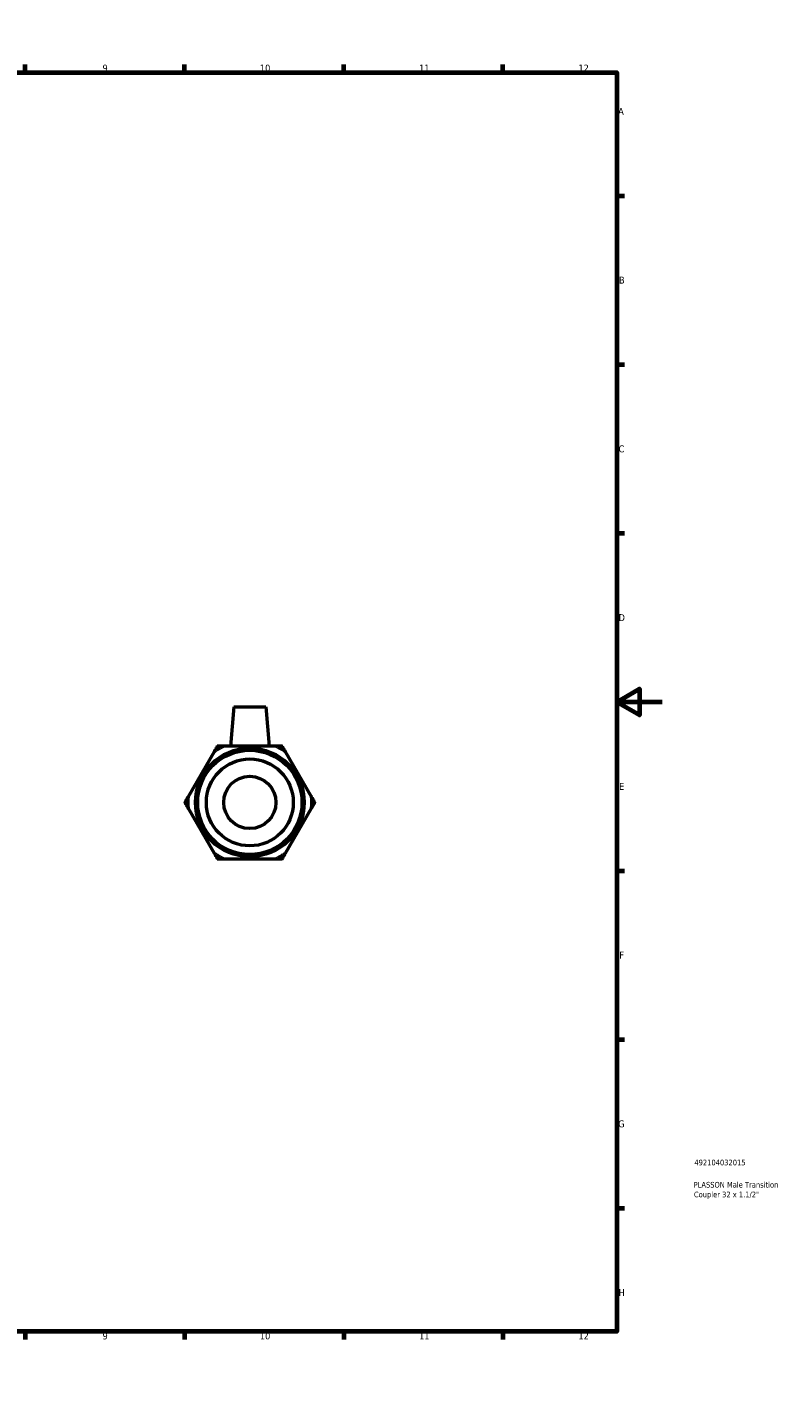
# Model space of a CAD drawing. Header units: millimetres. Extents: x 0 to 895, y -151 to 594.
# Tile 3 of 3: x 561 to 895, y 0 to 594. Entities that reach past the tile are written whole.
import ezdxf

# ---------------------------------------------------------------- set-up
doc = ezdxf.new("R2010")
doc.units = ezdxf.units.MM
for name, color, linetype, lineweight in [('Border (ANSI)', 7, 'Continuous', 70), ('Title (ISO)', 7, 'Continuous', 50), ('Visible (ANSI)', 7, 'Continuous', 50)]:
    doc.layers.add(name, color=color, linetype=linetype, lineweight=lineweight)
doc.styles.add('Note Text (ANSI)', font='tahoma.ttf')
doc.styles.add('Note Text (ISO)', font='tahoma.ttf')

# ---------------------------------------------------------------- blocks, each defined once
blk = doc.blocks.new('Borders Default Border')
at = {"layer": 'Border (ANSI)'}
for p, q in [((70.08, 574), (70.08, 577.45)), ((140.17, 574), (140.17, 577.45)), ((210.25, 574), (210.25, 577.45)), ((280.33, 574), (280.33, 577.45)), ((350.42, 574), (350.42, 577.45)), ((490.58, 574), (490.58, 577.45)), ((560.67, 574), (560.67, 577.45)), ((630.75, 574), (630.75, 577.45)), ((700.83, 574), (700.83, 577.45)), ((770.92, 574), (770.92, 577.45)), ((20, 519.75), (16.55, 519.75)), ((821, 519.75), (824.45, 519.75)), ((20, 445.5), (16.55, 445.5)), ((821, 445.5), (824.45, 445.5)), ((20, 371.25), (16.55, 371.25)), ((821, 371.25), (824.45, 371.25)), ((20, 222.75), (16.55, 222.75)), ((821, 222.75), (824.45, 222.75)), ((20, 148.5), (16.55, 148.5)), ((821, 148.5), (824.45, 148.5)), ((20, 74.25), (16.55, 74.25)), ((821, 74.25), (824.45, 74.25)), ((70.08, 20), (70.08, 16.55)), ((140.17, 20), (140.17, 16.55)), ((210.25, 20), (210.25, 16.55)), ((280.33, 20), (280.33, 16.55)), ((350.42, 20), (350.42, 16.55)), ((490.58, 20), (490.58, 16.55)), ((560.67, 20), (560.67, 16.55)), ((630.75, 20), (630.75, 16.55)), ((700.83, 20), (700.83, 16.55)), ((770.92, 20), (770.92, 16.55))]:
    blk.add_line(p, q, dxfattribs=at)
at = {"layer": 'Border (ANSI)', "flags": 128}
for points in [[(420.5, 594), (420.5, 574), (414.73, 584), (426.27, 584), (420.5, 574)], [(20, 20), (20, 574), (821, 574), (821, 20), (20, 20)], [(0, 297), (20, 297), (10, 302.77), (10, 291.23), (20, 297)], [(841, 297), (821, 297), (831, 302.77), (831, 291.23), (821, 297)], [(420.5, 0), (420.5, 20), (414.73, 10), (426.27, 10), (420.5, 20)]]:
    blk.add_lwpolyline(points, dxfattribs=at)
at = {"layer": 'Border (ANSI)', "color": 230, "true_color": 0xff0080, "attachment_point": 7, "style": 'Note Text (ANSI)'}
for s, insert, char_height in [('1', (34.35, 574.4), 3.05), ('2', (104.2, 574.4), 3.05), ('3', (174.26, 574.34), 3.05), ('4', (244.23, 574.4), 3.05), ('5', (314.48, 574.34), 3.05), ('6', (384.49, 574.34), 3.05), ('7', (454.6, 574.4), 3.05), ('8', (524.63, 574.33), 3.05), ('9', (594.7, 574.34), 3.05), ('10', (663.96, 574.34), 3.048), ('11', (734.04, 574.4), 3.048), ('12', (804.13, 574.4), 3.048), ('A', (16.78, 555.35), 3.05), ('A', (821.63, 555.35), 3.05), ('B', (17.15, 481.1), 3.05), ('B', (821.99, 481.1), 3.05), ('C', (16.95, 406.8), 3.05), ('C', (821.8, 406.8), 3.05), ('D', (16.96, 332.6), 3.05), ('D', (821.81, 332.6), 3.05), ('E', (17.21, 258.35), 3.05), ('E', (822.05, 258.35), 3.05), ('F', (17.29, 184.1), 3.05), ('F', (822.14, 184.1), 3.05), ('G', (16.81, 109.79), 3.05), ('G', (821.66, 109.79), 3.05), ('H', (16.97, 35.6), 3.05), ('H', (821.81, 35.6), 3.05), ('1', (34.35, 16.55), 3.05), ('2', (104.2, 16.55), 3.05), ('3', (174.26, 16.49), 3.05), ('4', (244.23, 16.55), 3.05), ('5', (314.48, 16.49), 3.05), ('6', (384.49, 16.49), 3.05), ('7', (454.6, 16.55), 3.05), ('8', (524.63, 16.48), 3.05), ('9', (594.7, 16.49), 3.05), ('10', (663.96, 16.49), 3.048), ('11', (734.04, 16.55), 3.048), ('12', (804.13, 16.55), 3.048)]:
    blk.add_mtext(s, dxfattribs=dict(at, insert=insert, char_height=char_height))
blk = doc.blocks.new('Title Blocks ISO')
at = {"layer": 'Title (ISO)', "color": 232, "true_color": 0xca0064, "style": 'Note Text (ISO)'}
for tag, p in [('PART_NUMBER_001', (34.16, 73.13)), ('DESCRIPTION_001', (33.84, 63.34)), ('DESCRIPTION_002', (33.98, 59.06))]:
    blk.add_attdef(tag, p, '', height=2.5, dxfattribs=at)

msp = doc.modelspace()

# ---------------------------------------------------------------- linework, layer by layer
at = {"layer": 'Visible (ANSI)'}
for p, q in [((652.506, 294.812), (650.998, 277.58)), ((652.506, 294.812), (666.506, 294.812)), ((666.506, 294.812), (668.013, 277.58)), ((643.772, 275.098), (632.339, 255.294)), ((670.939, 277.58), (648.072, 277.58)), ((686.672, 255.294), (675.239, 275.098)), ((632.339, 250.329), (643.772, 230.526)), ((675.239, 230.526), (686.672, 250.329)), ((648.072, 228.043), (670.939, 228.043))]:
    msp.add_line(p, q, dxfattribs=at)
for radius in [23.901, 22.945, 19.121, 11.5]:
    msp.add_circle((659.506, 252.812), radius, dxfattribs=at)
for start, end in [(114.779177, 125.220823), (54.779177, 65.220823), (174.779177, 185.220823), (354.779177, 5.220823), (234.779177, 245.220823), (294.779177, 305.220823)]:
    msp.add_arc((659.506, 252.812), 27.28, start, end, dxfattribs=at)
for points in [[(645.206, 277.58), (644.472, 276.309), (643.772, 275.098)], [(648.072, 277.58), (646.673, 277.58), (645.206, 277.58)], [(673.806, 277.58), (672.339, 277.58), (670.939, 277.58)], [(675.239, 275.098), (674.539, 276.309), (673.806, 277.58)], [(632.339, 255.294), (631.639, 254.082), (630.906, 252.812)], [(630.906, 252.812), (631.639, 251.541), (632.339, 250.329)], [(688.106, 252.812), (687.372, 254.082), (686.672, 255.294)], [(686.672, 250.329), (687.372, 251.541), (688.106, 252.812)], [(643.772, 230.526), (644.472, 229.314), (645.206, 228.043)], [(645.206, 228.043), (646.673, 228.043), (648.072, 228.043)], [(670.939, 228.043), (672.339, 228.043), (673.806, 228.043)], [(673.806, 228.043), (674.539, 229.314), (675.239, 230.526)]]:
    msp.add_rational_spline(points, [1, 1.001318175, 1], degree=2, dxfattribs=at)

# ---------------------------------------------------------------- block references
msp.add_blockref('Borders Default Border', (0, 0))
msp.add_blockref('Title Blocks ISO', (821, 20)).add_auto_attribs({'PART_NUMBER_001': '492104032015', 'DESCRIPTION_001': 'PLASSON Male Transition', 'DESCRIPTION_002': 'Coupler 32 x 1.1/2"'})

doc.saveas('drawing.dxf')
